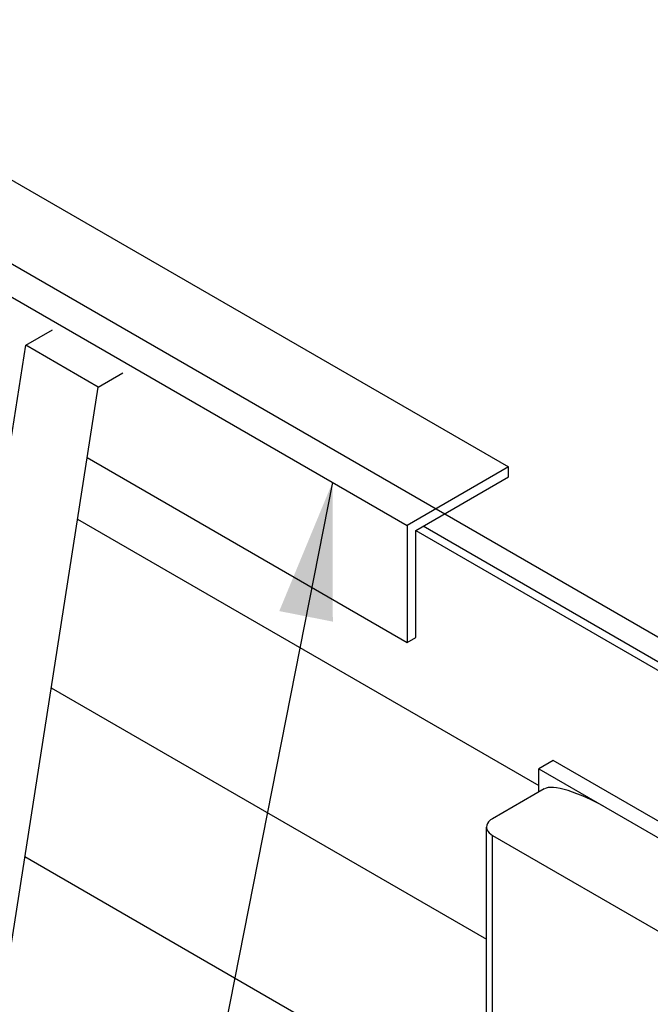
# Model space of a CAD drawing. Header units: millimetres. Extents: x 0 to 5600, y -1552 to 3960.
# Tile 85 of 199: x 4231 to 4385, y 2468 to 2708. Entities that reach past the tile are written whole.
import ezdxf

# ---------------------------------------------------------------- set-up
doc = ezdxf.new("R2010")
doc.units = ezdxf.units.MM
doc.header["$LTSCALE"] = 308
doc.layers.get('0').update_dxf_attribs({"linetype": 'CONTINUOUS'})
doc.layers.add('06___PRT_ALL_SURFS', color=7, linetype='CONTINUOUS')
doc.styles.get("Standard").update_dxf_attribs({"font": 'txt', "width": 0.9})
doc.dimstyles.get("Standard").update_dxf_attribs({"dimtxt": 20, "dimasz": 33.333333, "dimexe": 1.5, "dimexo": 1.5, "dimtad": 1, "dimzin": 0, "dimdsep": 46, "dimtxsty": 'Standard', "dimblk": '_FILLED', "dimblk1": '_FILLED', "dimblk2": '_FILLED', "dimcen": 0.09, "dimazin": 0, "dimtol": 1, "dimtp": 0.01, "dimtm": 0.01, "dimtfac": 1, "dimtofl": 0, "dimtmove": 0, "dimatfit": 3, "dimldrblk": '_FILLED', "dimfxl": 0, "dimtolj": 1, "dimtzin": 0, "dimarcsym": 0})

# ---------------------------------------------------------------- blocks, each defined once
blk = doc.blocks.new('_FILLED')
at = {"color": 0, "linetype": 'ByBlock'}
blk.add_solid([(0, 0), (-1, 0.2), (-1, -0.2)], dxfattribs=at)

msp = doc.modelspace()

# ---------------------------------------------------------------- linework, layer by layer
at = {"color": 7, "linetype": 'Continuous'}
for p, q in [((3698.41, 2954.61), (4396.33, 2551.68)), ((3938.72, 2807.76), (4325.5, 2584.45)), ((4173.48, 2700.8), (4350.25, 2598.74)), ((4247.33, 2601.01), (4325.5, 2555.87)), ((4350.25, 2598.74), (4325.5, 2584.45)), ((4350.25, 2596.29), (4350.25, 2598.74)), ((4327.63, 2583.23), (4350.25, 2596.29)), ((4244.98, 2586.03), (4357.68, 2520.97)), ((4325.5, 2584.45), (4325.5, 2555.87)), ((4396.24, 2545.68), (4329.42, 2584.26)), ((4327.63, 2583.23), (4400.1, 2541.38)), ((4327.63, 2557.1), (4327.63, 2583.23)), ((4325.5, 2555.87), (4327.63, 2557.1)), ((4238.54, 2544.84), (4344.9, 2483.44)), ((4361.21, 2527.09), (4357.68, 2525.05)), ((4400.1, 2504.64), (4361.21, 2527.09)), ((4357.68, 2525.05), (4400.1, 2500.56)), ((4357.68, 2519.42), (4357.68, 2525.05)), ((4359.02, 2520.19), (4346.36, 2512.88)), ((4344.9, 2233.23), (4344.9, 2510.84)), ((4346.36, 2508.8), (4396.57, 2479.82)), ((4346.36, 2231.19), (4346.36, 2508.8)), ((4232.1, 2503.65), (4344.9, 2438.53))]:
    msp.add_line(p, q, dxfattribs=at)
msp.add_ellipse((4370.34, 2513.66), major_axis=(11.74, -6.1), ratio=0.263697, start_param=1.404097, end_param=2.974894, dxfattribs=at)
for points, knots in [([(4346.36, 2512.88), (4346.15, 2512.76), (4345.44, 2512.29), (4344.9, 2511.45), (4344.9, 2510.84)], [0, 0, 0, 0, 0.295503, 1, 1, 1, 1]), ([(4344.9, 2510.84), (4344.9, 2510.65), (4345.05, 2509.79), (4345.78, 2509.14), (4346.36, 2508.8)], [0, 0, 0, 0, 0.220975, 1, 1, 1, 1])]:
    msp.add_open_spline(points, degree=3, knots=knots, dxfattribs=at)
at = {"layer": '06___PRT_ALL_SURFS', "color": 7, "linetype": 'Continuous'}
for p, q in [((4232.34, 2628.44), (4238.93, 2632.24)), ((4184.26, 2321), (4232.34, 2628.44)), ((4250.02, 2618.23), (4256.07, 2621.72)), ((4201.94, 2310.79), (4250.02, 2618.23))]:
    msp.add_line(p, q, dxfattribs=at)
at = {"layer": '06___PRT_ALL_SURFS', "color": 6, "linetype": 'Continuous'}
msp.add_line((4250.02, 2618.23), (4232.34, 2628.44), dxfattribs=at)

# ---------------------------------------------------------------- leaders
at = {"color": 2, "linetype": 'Continuous'}
msp.add_leader([(4307.28, 2594.97), (4186.65, 1983.54)], dimstyle='Standard', override={"dimtad": 0}, dxfattribs=at)

doc.saveas('drawing.dxf')
